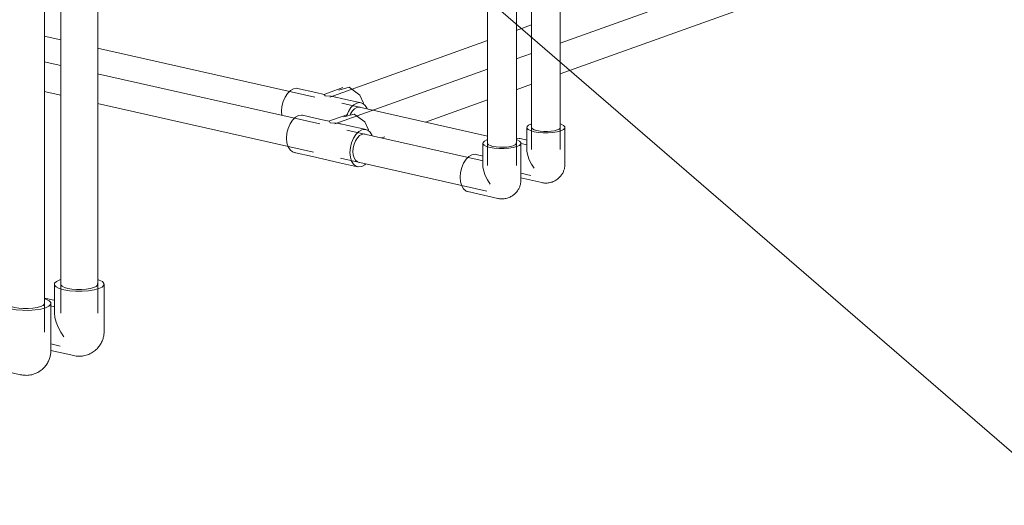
# Model space of a CAD drawing. Header units: millimetres. Extents: x 37142 to 69399, y 2700 to 29257.
# Tile 33 of 85: x 43329 to 44181, y 10760 to 11180. Entities that reach past the tile are written whole.
import ezdxf

# ---------------------------------------------------------------- set-up
doc = ezdxf.new("R2010")
doc.units = ezdxf.units.MM
doc.layers.add('P-PIPE-____-IDEN', color=2, linetype='Continuous', lineweight=20)
doc.layers.add('P-PIPE-____-OTLN', color=3, linetype='Continuous', lineweight=20)

# ---------------------------------------------------------------- blocks, each defined once
blk = doc.blocks.new('ADSK_Полипропилен_Отвод - Универсальный-1567102-3D Отопление Left')
at = {"layer": 'P-PIPE-____-OTLN', "color": 10}
for p, q in [((43771.8, 11090.05), (43771.25, 11089.87)), ((43767.68, 11086.95), (43767.68, 11067.71)), ((43800.68, 11055.31), (43800.68, 11086.95)), ((43768.07, 11075.86), (43761.95, 11077.24)), ((43762.61, 11043.26), (43780.55, 11039.22))]:
    blk.add_line(p, q, dxfattribs=at)
for points in [[(43771.25, 11089.87, 0), (43769.03, 11088.82, 0), (43767.85, 11087.64, 0), (43767.78, 11086.42, 0), (43768.83, 11085.23, 0), (43770.93, 11084.16, 0), (43773.92, 11083.28, 0), (43777.62, 11082.65, 0), (43781.76, 11082.31, 0), (43786.07, 11082.29, 0), (43790.25, 11082.59, 0), (43794.01, 11083.19, 0), (43797.1, 11084.04, 0)], [(43797.1, 11084.04, 0), (43799.32, 11085.09, 0), (43800.5, 11086.27, 0), (43800.57, 11087.49, 0), (43799.52, 11088.68, 0), (43797.43, 11089.75, 0), (43796.53, 11090.06, 0)], [(43776.41, 11084.17, 0), (43774.14, 11084.83, 0), (43772.55, 11085.65, 0), (43771.76, 11086.55, 0), (43771.81, 11087.47, 0)], [(43796.59, 11087.36, 0), (43796.54, 11086.43, 0), (43795.65, 11085.54, 0), (43793.97, 11084.74, 0), (43791.63, 11084.1, 0), (43788.77, 11083.65, 0), (43785.61, 11083.42, 0), (43782.35, 11083.44, 0), (43779.21, 11083.69, 0), (43776.41, 11084.17, 0)], [(43758.94, 11077.16, 0), (43760.97, 11077.38, 0), (43761.95, 11077.24, 0)], [(43767.7, 11068.52, 0), (43767.74, 11066.38, 0), (43768.44, 11062.77, 0), (43769.78, 11059.04, 0), (43771.63, 11055.3, 0), (43773.92, 11051.64, 0)], [(43780.55, 11039.22, 0), (43781.31, 11039.07, 0), (43782.09, 11038.95, 0), (43782.89, 11038.86, 0), (43783.71, 11038.82, 0), (43784.55, 11038.82, 0), (43785.39, 11038.86, 0), (43786.25, 11038.95, 0), (43787.1, 11039.08, 0), (43787.95, 11039.25, 0), (43788.8, 11039.48, 0), (43789.64, 11039.74, 0), (43790.46, 11040.06, 0), (43791.26, 11040.41, 0), (43792.04, 11040.81, 0), (43792.79, 11041.24, 0), (43793.51, 11041.71, 0), (43794.19, 11042.2, 0), (43794.85, 11042.73, 0), (43795.46, 11043.28, 0), (43796.04, 11043.85, 0), (43796.58, 11044.43, 0), (43797.08, 11045.03, 0), (43797.54, 11045.64, 0), (43797.97, 11046.26, 0), (43798.35, 11046.88, 0), (43798.71, 11047.5, 0), (43799.03, 11048.12, 0), (43799.31, 11048.74, 0), (43799.56, 11049.36, 0), (43799.79, 11049.97, 0), (43799.98, 11050.58, 0), (43800.15, 11051.18, 0), (43800.29, 11051.77, 0), (43800.41, 11052.36, 0), (43800.5, 11052.94, 0), (43800.58, 11053.51, 0), (43800.63, 11054.07, 0), (43800.66, 11054.62, 0), (43800.68, 11055.17, 0), (43800.68, 11055.31, 0)]]:
    blk.add_polyline3d(points, dxfattribs=at)
blk = doc.blocks.new('ADSK_Полипропилен_Отвод - Универсальный-V49-3D Отопление Left')
at = {"layer": 'P-PIPE-____-OTLN', "color": 5}
for p, q in [((43729.63, 11073.31), (43729.63, 11054.07)), ((43733.75, 11076.41), (43733.2, 11076.23)), ((43762.63, 11041.67), (43762.63, 11073.31)), ((43730.02, 11062.22), (43723.9, 11063.6)), ((43716.64, 11031.41), (43742.5, 11025.58))]:
    blk.add_line(p, q, dxfattribs=at)
for points in [[(43733.2, 11076.23, 0), (43730.99, 11075.18, 0), (43729.81, 11074, 0), (43729.74, 11072.77, 0), (43730.79, 11071.59, 0), (43732.88, 11070.52, 0), (43735.88, 11069.64, 0), (43739.57, 11069.01, 0), (43743.71, 11068.67, 0), (43748.02, 11068.65, 0), (43752.2, 11068.95, 0), (43755.96, 11069.55, 0), (43759.06, 11070.4, 0)], [(43738.36, 11070.53, 0), (43736.09, 11071.19, 0), (43734.51, 11072.01, 0), (43733.71, 11072.91, 0), (43733.76, 11073.83, 0)], [(43758.55, 11073.72, 0), (43758.49, 11072.79, 0), (43757.6, 11071.9, 0), (43755.92, 11071.1, 0), (43753.58, 11070.46, 0), (43750.73, 11070.01, 0), (43747.56, 11069.78, 0), (43744.3, 11069.8, 0), (43741.16, 11070.05, 0), (43738.36, 11070.53, 0)], [(43759.06, 11070.4, 0), (43761.27, 11071.45, 0), (43762.45, 11072.63, 0), (43762.52, 11073.85, 0), (43761.47, 11075.04, 0), (43759.38, 11076.11, 0), (43758.48, 11076.42, 0)], [(43720.27, 11063.32, 0), (43722.93, 11063.74, 0), (43723.9, 11063.6, 0)], [(43717.62, 11031.27, 0), (43715.15, 11031.97, 0), (43713.02, 11033.72, 0), (43711.39, 11036.41, 0), (43710.37, 11039.86, 0), (43710.02, 11043.83, 0), (43710.37, 11048.05, 0), (43711.39, 11052.23, 0), (43713.02, 11056.09, 0), (43715.15, 11059.37, 0), (43717.62, 11061.83, 0), (43720.27, 11063.32, 0)], [(43729.65, 11054.88, 0), (43729.69, 11052.74, 0), (43730.39, 11049.13, 0), (43731.73, 11045.4, 0), (43733.59, 11041.66, 0), (43735.88, 11038, 0)], [(43742.5, 11025.58, 0), (43743.26, 11025.43, 0), (43744.04, 11025.31, 0), (43744.85, 11025.22, 0), (43745.67, 11025.18, 0), (43746.5, 11025.18, 0), (43747.35, 11025.22, 0), (43748.2, 11025.3, 0), (43749.05, 11025.44, 0), (43749.9, 11025.61, 0), (43750.75, 11025.84, 0), (43751.59, 11026.1, 0), (43752.41, 11026.42, 0), (43753.21, 11026.77, 0), (43753.99, 11027.17, 0), (43754.74, 11027.6, 0), (43755.46, 11028.07, 0), (43756.15, 11028.56, 0), (43756.8, 11029.09, 0), (43757.41, 11029.64, 0), (43757.99, 11030.21, 0), (43758.53, 11030.79, 0), (43759.03, 11031.39, 0), (43759.49, 11032, 0), (43759.92, 11032.62, 0), (43760.31, 11033.24, 0), (43760.66, 11033.86, 0), (43760.98, 11034.48, 0), (43761.26, 11035.1, 0), (43761.52, 11035.72, 0), (43761.74, 11036.33, 0), (43761.93, 11036.94, 0), (43762.1, 11037.54, 0), (43762.24, 11038.13, 0), (43762.36, 11038.72, 0), (43762.46, 11039.3, 0), (43762.53, 11039.87, 0), (43762.58, 11040.43, 0), (43762.61, 11040.98, 0), (43762.63, 11041.53, 0), (43762.63, 11041.67, 0)]]:
    blk.add_polyline3d(points, dxfattribs=at)
blk = doc.blocks.new('ADSK_Полипропилен_Отвод - Универсальный-V61-3D Отопление Left')
at = {"layer": 'P-PIPE-____-OTLN', "color": 5}
for p, q in [((43364.62, 10955.46), (43363.67, 10955.14)), ((43359.01, 10951.35), (43359.01, 10926.75)), ((43402.01, 10910.6), (43402.01, 10951.35)), ((43350.67, 10939.26), (43352.75, 10938.85)), ((43358.67, 10937.56), (43351.94, 10939.08)), ((43355.96, 10894.1), (43375.79, 10889.63))]:
    blk.add_line(p, q, dxfattribs=at)
for points in [[(43363.67, 10955.14, 0), (43360.78, 10953.78, 0), (43359.25, 10952.24, 0), (43359.16, 10950.65, 0), (43360.52, 10949.1, 0), (43363.25, 10947.7, 0), (43367.16, 10946.56, 0), (43371.97, 10945.74, 0), (43377.37, 10945.3, 0), (43382.98, 10945.28, 0), (43388.42, 10945.66, 0), (43393.33, 10946.44, 0), (43397.36, 10947.55, 0)], [(43397.36, 10947.55, 0), (43400.24, 10948.92, 0), (43401.78, 10950.45, 0), (43401.87, 10952.05, 0), (43400.51, 10953.6, 0), (43397.78, 10954.99, 0), (43396.47, 10955.44, 0)], [(43370.57, 10947.78, 0), (43367.67, 10948.64, 0), (43365.64, 10949.67, 0), (43364.62, 10950.83, 0), (43364.52, 10951.35, 0)], [(43396.41, 10951.87, 0), (43396.34, 10950.68, 0), (43395.2, 10949.54, 0), (43393.05, 10948.52, 0), (43390.05, 10947.69, 0), (43386.4, 10947.12, 0), (43382.35, 10946.83, 0), (43378.17, 10946.85, 0), (43374.16, 10947.17, 0), (43370.57, 10947.78, 0)], [(43359.01, 10926.75, 0), (43359.01, 10926.7, 0), (43359.44, 10922.7, 0), (43360.58, 10918.5, 0), (43362.3, 10914.23, 0), (43364.51, 10909.98, 0), (43367.16, 10905.81, 0)], [(43375.79, 10889.63, 0), (43376.78, 10889.43, 0), (43377.8, 10889.27, 0), (43378.84, 10889.17, 0), (43379.91, 10889.11, 0), (43381, 10889.11, 0), (43382.1, 10889.16, 0), (43383.21, 10889.27, 0), (43384.32, 10889.44, 0), (43385.44, 10889.67, 0), (43386.54, 10889.96, 0), (43387.63, 10890.31, 0), (43388.7, 10890.72, 0), (43389.74, 10891.18, 0), (43390.75, 10891.7, 0), (43391.73, 10892.26, 0), (43392.67, 10892.87, 0), (43393.57, 10893.52, 0), (43394.42, 10894.2, 0), (43395.22, 10894.92, 0), (43395.97, 10895.66, 0), (43396.67, 10896.42, 0), (43397.33, 10897.2, 0), (43397.93, 10897.99, 0), (43398.48, 10898.8, 0), (43398.99, 10899.6, 0), (43399.45, 10900.42, 0), (43399.86, 10901.23, 0), (43400.23, 10902.04, 0), (43400.56, 10902.84, 0), (43400.86, 10903.64, 0), (43401.11, 10904.43, 0), (43401.33, 10905.21, 0), (43401.51, 10905.99, 0), (43401.67, 10906.75, 0), (43401.79, 10907.5, 0), (43401.88, 10908.25, 0), (43401.95, 10908.98, 0), (43402, 10909.7, 0), (43402.01, 10910.41, 0), (43402.01, 10910.6, 0)]]:
    blk.add_polyline3d(points, dxfattribs=at)
blk = doc.blocks.new('ADSK_Полипропилен_Отвод - Универсальный-V63-3D Отопление Left')
at = {"layer": 'P-PIPE-____-OTLN', "color": 10}
for p, q in [((43318.59, 10938.96), (43317.66, 10938.65)), ((43313.01, 10934.85), (43313.01, 10910.26)), ((43356.01, 10894.11), (43356.01, 10934.85)), ((43312.66, 10921.07), (43305.93, 10922.59)), ((43296.48, 10880.64), (43329.78, 10873.13))]:
    blk.add_line(p, q, dxfattribs=at)
for points in [[(43317.66, 10938.65, 0), (43314.78, 10937.28, 0), (43313.24, 10935.75, 0), (43313.15, 10934.15, 0), (43314.51, 10932.6, 0), (43317.24, 10931.21, 0), (43321.15, 10930.06, 0), (43325.96, 10929.24, 0), (43331.36, 10928.81, 0), (43336.97, 10928.78, 0), (43342.42, 10929.17, 0), (43347.32, 10929.95, 0), (43351.35, 10931.06, 0)], [(43351.35, 10931.06, 0), (43354.24, 10932.42, 0), (43355.77, 10933.96, 0), (43355.86, 10935.55, 0), (43354.5, 10937.1, 0), (43351.77, 10938.5, 0), (43350.46, 10938.95, 0)], [(43324.56, 10931.29, 0), (43321.66, 10932.14, 0), (43319.63, 10933.18, 0), (43318.61, 10934.33, 0), (43318.51, 10934.85, 0)], [(43350.4, 10935.37, 0), (43350.33, 10934.19, 0), (43349.19, 10933.05, 0), (43347.04, 10932.03, 0), (43344.04, 10931.2, 0), (43340.39, 10930.62, 0), (43336.34, 10930.33, 0), (43332.16, 10930.35, 0), (43328.15, 10930.68, 0), (43324.56, 10931.29, 0)], [(43297.75, 10880.46, 0), (43294.53, 10881.37, 0), (43291.76, 10883.65, 0), (43289.64, 10887.16, 0), (43288.3, 10891.65, 0), (43287.85, 10896.82, 0), (43288.3, 10902.32, 0), (43289.64, 10907.77, 0), (43291.76, 10912.8, 0), (43294.53, 10917.07, 0), (43297.75, 10920.29, 0), (43301.21, 10922.23, 0)], [(43301.21, 10922.23, 0), (43304.66, 10922.76, 0), (43306.74, 10922.36, 0)], [(43313.01, 10910.26, 0), (43313.01, 10910.2, 0), (43313.43, 10906.2, 0), (43314.57, 10902.01, 0), (43316.29, 10897.74, 0), (43318.51, 10893.49, 0), (43321.15, 10889.32, 0)], [(43329.78, 10873.13, 0), (43330.77, 10872.93, 0), (43331.79, 10872.78, 0), (43332.84, 10872.67, 0), (43333.9, 10872.62, 0), (43334.99, 10872.61, 0), (43336.09, 10872.67, 0), (43337.2, 10872.78, 0), (43338.32, 10872.95, 0), (43339.43, 10873.18, 0), (43340.53, 10873.47, 0), (43341.62, 10873.82, 0), (43342.69, 10874.22, 0), (43343.73, 10874.69, 0), (43344.75, 10875.2, 0), (43345.72, 10875.77, 0), (43346.66, 10876.37, 0), (43347.56, 10877.02, 0), (43348.41, 10877.71, 0), (43349.21, 10878.42, 0), (43349.96, 10879.16, 0), (43350.67, 10879.93, 0), (43351.32, 10880.71, 0), (43351.92, 10881.5, 0), (43352.48, 10882.3, 0), (43352.98, 10883.11, 0), (43353.44, 10883.92, 0), (43353.86, 10884.73, 0), (43354.23, 10885.54, 0), (43354.56, 10886.35, 0), (43354.85, 10887.14, 0), (43355.1, 10887.94, 0), (43355.32, 10888.72, 0), (43355.51, 10889.49, 0), (43355.66, 10890.26, 0), (43355.78, 10891.01, 0), (43355.88, 10891.75, 0), (43355.94, 10892.48, 0), (43355.99, 10893.21, 0), (43356.01, 10893.92, 0), (43356.01, 10894.11, 0)]]:
    blk.add_polyline3d(points, dxfattribs=at)
blk = doc.blocks.new('ADSK_Полипропилен_Тройник - Универсальный-1581965-3D Отопление Left')
at = {"layer": 'P-PIPE-____-OTLN', "color": 10}
for p, q in [((43585.11, 11117.11), (43569.44, 11120.64)), ((43592.29, 11115.49), (43585.11, 11117.11)), ((43596.06, 11116.9), (43592.09, 11115.48)), ((43608.49, 11121.36), (43596.06, 11116.9)), ((43608.62, 11111.81), (43601.45, 11113.42)), ((43624.29, 11108.27), (43608.62, 11111.81)), ((43555.84, 11097.29), (43555.56, 11100.87))]:
    blk.add_line(p, q, dxfattribs=at)
for points in [[(43555.56, 11100.87, 0), (43555.91, 11105.09, 0), (43556.94, 11109.27, 0), (43558.57, 11113.13, 0), (43560.69, 11116.41, 0), (43563.16, 11118.87, 0), (43565.82, 11120.36, 0), (43568.47, 11120.78, 0), (43569.44, 11120.64, 0)], [(43593.24, 11114.18, 0), (43592.64, 11115.25, 0), (43592.06, 11115.47, 0)], [(43605.13, 11119.28, 0), (43614.05, 11121.64, 0), (43623.2, 11114.95, 0), (43626.33, 11108.03, 0)], [(43603.41, 11112.91, 0), (43598.39, 11113.95, 0), (43593.24, 11114.18, 0)], [(43629.54, 11103.27, 0), (43627.91, 11105.96, 0), (43625.79, 11107.72, 0), (43623.32, 11108.41, 0), (43620.66, 11108, 0), (43618.01, 11106.51, 0), (43615.54, 11104.04, 0), (43613.41, 11100.77, 0), (43611.78, 11096.9, 0)], [(43614.56, 11097.4, 0), (43615.17, 11098.68, 0), (43616.78, 11101.16, 0), (43618.65, 11103.03, 0), (43620.66, 11104.16, 0), (43622.67, 11104.47, 0), (43623.41, 11104.37, 0)]]:
    blk.add_polyline3d(points, dxfattribs=at)
blk = doc.blocks.new('ADSK_Полипропилен_Тройник - Универсальный-V78-3D Отопление Left')
at = {"layer": 'P-PIPE-____-OTLN', "color": 5}
for p, q in [((43612.79, 11098.17), (43600.37, 11093.71)), ((43589.42, 11093.92), (43573.75, 11097.45)), ((43596.6, 11092.3), (43589.42, 11093.92)), ((43600.37, 11093.71), (43596.39, 11092.29)), ((43612.93, 11088.62), (43605.75, 11090.24)), ((43628.6, 11085.09), (43612.93, 11088.62)), ((43566.49, 11065.26), (43582.16, 11061.73)), ((43582.16, 11061.73), (43605.67, 11056.43)), ((43605.67, 11056.43), (43621.34, 11052.89))]:
    blk.add_line(p, q, dxfattribs=at)
for points in [[(43609.44, 11096.09, 0), (43618.36, 11098.45, 0), (43627.5, 11091.76, 0), (43630.63, 11084.84, 0)], [(43559.87, 11077.68, 0), (43560.22, 11081.9, 0), (43561.24, 11086.08, 0), (43562.87, 11089.94, 0), (43565, 11093.22, 0), (43567.47, 11095.68, 0), (43570.12, 11097.17, 0), (43572.78, 11097.59, 0), (43573.75, 11097.45, 0)], [(43597.55, 11090.99, 0), (43596.95, 11092.06, 0), (43596.37, 11092.28, 0)], [(43607.72, 11089.72, 0), (43602.7, 11090.76, 0), (43597.55, 11090.99, 0)], [(43633.85, 11080.08, 0), (43632.22, 11082.77, 0), (43630.1, 11084.53, 0), (43627.62, 11085.22, 0), (43624.97, 11084.81, 0), (43622.32, 11083.32, 0), (43619.84, 11080.85, 0), (43617.72, 11077.58, 0), (43616.09, 11073.72, 0), (43615.07, 11069.53, 0), (43614.72, 11065.31, 0)], [(43617.2, 11066.2, 0), (43617.47, 11069.4, 0), (43618.24, 11072.57, 0), (43619.48, 11075.49, 0), (43621.09, 11077.98, 0), (43622.96, 11079.84, 0), (43624.97, 11080.97, 0), (43626.98, 11081.29, 0), (43627.72, 11081.18, 0)], [(43567.47, 11065.12, 0), (43565, 11065.82, 0), (43562.87, 11067.57, 0), (43561.24, 11070.26, 0), (43560.22, 11073.71, 0), (43559.87, 11077.68, 0)], [(43614.72, 11065.31, 0), (43615.07, 11061.34, 0), (43616.09, 11057.9, 0), (43617.72, 11055.2, 0), (43619.84, 11053.45, 0), (43622.32, 11052.76, 0), (43624.97, 11053.17, 0), (43627.62, 11054.66, 0), (43628.54, 11055.44, 0)], [(43622.96, 11056.69, 0), (43621.09, 11057.22, 0), (43619.48, 11058.55, 0), (43618.24, 11060.59, 0), (43617.47, 11063.2, 0), (43617.2, 11066.2, 0)]]:
    blk.add_polyline3d(points, dxfattribs=at)

msp = doc.modelspace()

# ---------------------------------------------------------------- linework, layer by layer
at = {"layer": 'P-PIPE-____-IDEN'}
msp.add_line((43599.94, 11313.37), (44240.2, 10760.25), dxfattribs=at)
at = {"layer": 'P-PIPE-____-OTLN', "color": 5}
for p, q in [((45199.77, 11662.85), (43796.54, 11159.79)), ((43796.54, 11133.23), (45208.21, 11639.32)), ((43364.51, 11285.75), (43364.51, 10926.42)), ((43396.51, 10926.42), (43396.51, 11285.75)), ((43733.63, 11254.59), (43733.63, 11054.14)), ((43758.63, 11054.14), (43758.63, 11254.59)), ((43771.76, 11150.91), (43758.49, 11146.15)), ((43364.62, 11140.5), (43350.33, 11143.72)), ((43588.54, 11090.02), (43396.34, 11133.35)), ((43733.71, 11137.27), (43601.72, 11089.95)), ((43758.49, 11119.59), (43771.76, 11124.35)), ((43350.33, 11118.09), (43364.62, 11114.87)), ((43396.34, 11107.72), (43583.04, 11065.63)), ((43680.17, 11091.51), (43733.71, 11110.71)), ((43729.88, 11058.15), (43612.05, 11084.72)), ((43642.12, 11077.87), (43644.94, 11078.88)), ((43606.55, 11060.33), (43733.19, 11031.78)), ((43359.35, 10931.77), (43355.75, 10932.59)), ((43355.97, 10899.73), (43364.07, 10897.91))]:
    msp.add_line(p, q, dxfattribs=at)
at = {"layer": 'P-PIPE-____-OTLN', "color": 10}
for p, q in [((43350.51, 10909.93), (43350.51, 11369.65)), ((43771.68, 11264.07), (43771.68, 11067.78)), ((43796.68, 11067.78), (43796.68, 11264.07)), ((43771.76, 11175.64), (43758.49, 11170.88)), ((43364.62, 11162.72), (43350.33, 11165.94)), ((43733.71, 11162), (43597.41, 11113.13)), ((43584.24, 11113.2), (43396.34, 11155.56)), ((43733.81, 11079.48), (43607.74, 11107.91)), ((43767.85, 11071.81), (43762.47, 11073.02)), ((43762.59, 11047.37), (43771.24, 11045.42))]:
    msp.add_line(p, q, dxfattribs=at)

# ---------------------------------------------------------------- block references
for name in ['ADSK_Полипропилен_Тройник - Универсальный-1581965-3D Отопление Left', 'ADSK_Полипропилен_Отвод - Универсальный-1567102-3D Отопление Left', 'ADSK_Полипропилен_Отвод - Универсальный-V63-3D Отопление Left']:
    msp.add_blockref(name, (0, 0), dxfattribs=at)
at = {"layer": 'P-PIPE-____-OTLN', "color": 5}
for name in ['ADSK_Полипропилен_Тройник - Универсальный-V78-3D Отопление Left', 'ADSK_Полипропилен_Отвод - Универсальный-V49-3D Отопление Left', 'ADSK_Полипропилен_Отвод - Универсальный-V61-3D Отопление Left']:
    msp.add_blockref(name, (0, 0), dxfattribs=at)

doc.saveas('drawing.dxf')
